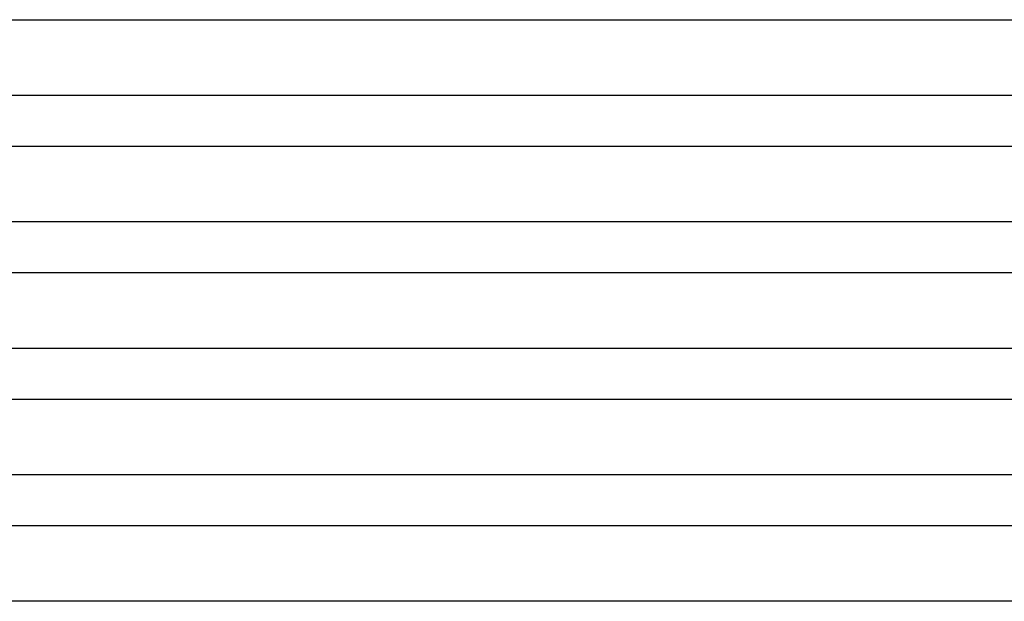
# Model space of a CAD drawing. Header units: millimetres. Extents: x -310 to 310, y -2 to 200.
# Tile 28 of 73: x -78 to 0, y 104 to 150. Entities that reach past the tile are written whole.
import ezdxf

# ---------------------------------------------------------------- set-up
doc = ezdxf.new("R2010")
doc.units = ezdxf.units.MM
doc.layers.add('THICK', color=7, linetype='Continuous')

msp = doc.modelspace()

# ---------------------------------------------------------------- linework, layer by layer
at = {"layer": 'THICK'}
for p, q in [((-92.449, 150), (92.449, 150)), ((193.5, 144), (-193.5, 144)), ((-95.054, 140), (95.054, 140)), ((198.75, 134), (-198.75, 134)), ((-97.663, 130), (97.663, 130)), ((204, 124), (-204, 124)), ((-100.276, 120), (100.276, 120)), ((209.25, 114), (-209.25, 114)), ((-102.893, 110), (102.893, 110)), ((106.871, 104), (-106.871, 104))]:
    msp.add_line(p, q, dxfattribs=at)

doc.saveas('drawing.dxf')
